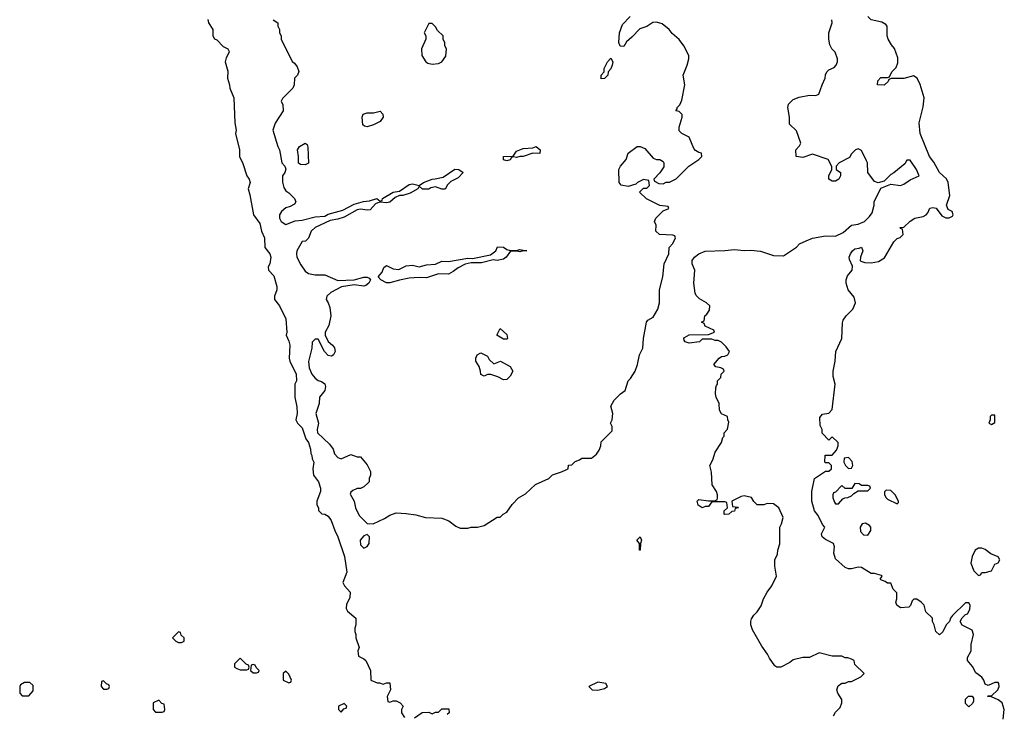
# Model space of a CAD drawing. Header units: inches. Extents: x 2789275 to 2951659, y 860290 to 1033804.
# Tile 227 of 256: x 2909914 to 2915969, y 942060 to 946330. Entities that reach past the tile are written whole.
import ezdxf

# ---------------------------------------------------------------- set-up
doc = ezdxf.new("R2010")
doc.units = ezdxf.units.IN
doc.header["$MEASUREMENT"] = 0
doc.layers.add('C9904', color=7, linetype='Continuous')
doc.layers.add('C9914', color=7, linetype='Continuous')

msp = doc.modelspace()

# ---------------------------------------------------------------- linework, layer by layer
at = {"layer": 'C9904', "color": 2, "elevation": 6}
msp.add_lwpolyline([(2909976.4, 942256.4), (2909943.6, 942256.4), (2909918, 942242), (2909914, 942230), (2909914, 942190), (2909930, 942174), (2909970, 942174), (2909996.4, 942203.6), (2909996.4, 942236.4)], close=True, dxfattribs=at)
at = {"layer": 'C9914', "color": 2}
for points, elevation in [([(2911472, 946330), (2911502, 946310), (2911502, 946290), (2911512, 946270), (2911512, 946250), (2911522, 946230), (2911522, 946210), (2911590, 946074), (2911603.6, 946063.6), (2911619.8, 946039.8), (2911631.1, 946011.1), (2911622, 945990), (2911604.7, 945970), (2911602, 945930), (2911594, 945910), (2911530, 945846), (2911522, 945830), (2911532.7, 945807.3), (2911534, 945770), (2911485.2, 945694.8), (2911470.9, 945650.9), (2911501, 945550), (2911511.3, 945530), (2911526.8, 945450), (2911544.7, 945430), (2911551.1, 945411.1), (2911544.7, 945390), (2911530.8, 945369.2), (2911530.7, 945330.7), (2911538, 945298), (2911550, 945278), (2911570, 945266), (2911604.7, 945230), (2911611.3, 945210), (2911603.6, 945196.4), (2911578, 945182), (2911550, 945173.2), (2911524.7, 945150), (2911511.3, 945130), (2911511.3, 945110), (2911521, 945090), (2911550, 945071), (2911607.3, 945092.7), (2911650, 945097.1), (2911730, 945118.4), (2911790, 945122), (2911810, 945133.7), (2911900.5, 945159.5), (2911970, 945195.3), (2912028.3, 945211.7), (2912064.5, 945215.5), (2912110, 945230.6), (2912130, 945214), (2912142, 945218), (2912146, 945230), (2912209.6, 945270.4), (2912250, 945276), (2912310, 945317.3), (2912330, 945320.7), (2912370, 945311.3), (2912398, 945330), (2912449.5, 945350.5), (2912469.2, 945350.8), (2912517.2, 945362.8), (2912590, 945411), (2912614, 945410), (2912642, 945390), (2912610, 945358), (2912565.4, 945334.6), (2912545.4, 945314.6), (2912530, 945288.7), (2912510, 945288.7), (2912470, 945302), (2912442.8, 945297.2), (2912430, 945289), (2912390, 945289), (2912370, 945306), (2912362, 945290), (2912315.9, 945264.1), (2912270.9, 945249.1), (2912250, 945248.7), (2912223.5, 945236.5), (2912190, 945209), (2912170, 945205.2), (2912130, 945209), (2912115.3, 945204.7), (2912102.8, 945197.2), (2912070, 945162), (2912050, 945159.3), (2912010, 945164.5), (2911990, 945160.9), (2911910, 945117), (2911870, 945102.9), (2911824.1, 945095.9), (2911730, 945052.7), (2911706.8, 945030), (2911690, 944988), (2911671, 944969), (2911650, 944966), (2911618, 944910), (2911616, 944890), (2911618.8, 944870), (2911642.5, 944822.5), (2911670, 944784.7), (2911690.7, 944770.7), (2911730, 944761), (2911790, 944761), (2911870, 944726), (2911970, 944730.7), (2912030, 944747.3), (2912050, 944746.8), (2912062, 944742), (2912071.1, 944731.1), (2912060.7, 944710), (2912043.4, 944696.6), (2912030, 944692.3), (2911970, 944700.7), (2911892.4, 944687.6), (2911827.9, 944652.1), (2911802.8, 944630), (2911798, 944610), (2911811, 944590), (2911821.4, 944561.4), (2911827.3, 944510), (2911816, 944450), (2911792, 944410), (2911792, 944390), (2911811.1, 944351.1), (2911838, 944330), (2911850, 944312), (2911854, 944290), (2911844.7, 944270), (2911835.9, 944264.1), (2911830, 944261.2), (2911810, 944265.2), (2911789, 944290), (2911750, 944366), (2911730, 944366), (2911712.7, 944347.3), (2911711.3, 944310), (2911690.5, 944229.5), (2911694.9, 944190), (2911710.4, 944150.4), (2911730, 944126), (2911750, 944111), (2911770, 944106), (2911790, 944091.3), (2911794.4, 944074.4), (2911790.8, 944050), (2911758, 944010), (2911754.8, 943970), (2911734.8, 943910), (2911750.5, 943850), (2911743, 943810), (2911746, 943790), (2911819.9, 943719.9), (2911840.7, 943690), (2911850, 943662), (2911870, 943638), (2911890, 943631.3), (2911950, 943658), (2911990, 943642), (2912010, 943642), (2912050, 943594), (2912071.6, 943551.6), (2912072, 943530), (2912062, 943510), (2912062, 943490), (2912056.9, 943483.1), (2912030, 943458), (2912010, 943448), (2911990, 943448), (2911963.6, 943436.4), (2911950, 943426), (2911946, 943414), (2911971, 943371), (2911978, 943330), (2912002, 943282), (2912050, 943232), (2912088.4, 943231.6), (2912156.5, 943263.5), (2912190, 943284.7), (2912230, 943298), (2912290, 943294.8), (2912350, 943286), (2912410, 943270.8), (2912510, 943266), (2912552, 943250), (2912596.9, 943216.9), (2912623.6, 943203.6), (2912670, 943204.7), (2912690, 943211), (2912728.9, 943211.1), (2912770, 943221), (2912850, 943271.3), (2912868, 943272), (2912886, 943290), (2912910, 943302), (2912942, 943350), (2912982, 943390), (2913024.7, 943415.3), (2913086.3, 943473.7), (2913168, 943510), (2913190, 943531.3), (2913246, 943550), (2913286, 943570), (2913288.9, 943591.1), (2913310, 943594), (2913330, 943614), (2913356.4, 943623.6), (2913370, 943634), (2913430, 943634), (2913460.4, 943659.6), (2913476.4, 943683.6), (2913488, 943710), (2913490, 943734), (2913556.4, 943803.6), (2913558, 943830), (2913548, 943850), (2913558, 943870), (2913562, 943910), (2913550, 943954), (2913570, 943992), (2913608, 944030), (2913638, 944050), (2913655.3, 944110), (2913670, 944124.7), (2913699, 944170), (2913713.2, 944210), (2913725.2, 944270), (2913745.2, 944310), (2913749.3, 944370), (2913768.4, 944471.6), (2913776.4, 944483.6), (2913810, 944502), (2913839, 944550), (2913849, 944590), (2913848.7, 944670), (2913868.7, 944750), (2913878, 944830), (2913906, 944890), (2913908, 944930), (2913930, 944954), (2913946, 944990), (2913942, 945002), (2913930, 945006), (2913848.9, 945008.9), (2913826, 945030), (2913827.3, 945067.3), (2913818, 945090), (2913826, 945110), (2913870, 945154), (2913906, 945170), (2913902, 945182), (2913850, 945188), (2913768.4, 945228.4), (2913726, 945270), (2913750, 945294), (2913770, 945294), (2913786, 945310), (2913782, 945342), (2913750, 945348), (2913714, 945330), (2913702, 945318), (2913656, 945304), (2913613.2, 945313.2), (2913601.2, 945330), (2913599, 945410), (2913609.5, 945430.5), (2913644, 945470), (2913655.3, 945510), (2913710, 945551), (2913730, 945551.3), (2913758, 945538), (2913810, 945478), (2913830, 945471), (2913850, 945470.8), (2913870, 945458), (2913874.8, 945450), (2913874.4, 945425.6), (2913851.3, 945388.7), (2913814, 945350), (2913818, 945338), (2913843.6, 945323.6), (2913870, 945322), (2913888.4, 945331.6), (2913910, 945332), (2913950, 945352), (2914029.5, 945430.5), (2914090, 945471.3), (2914108.7, 945490), (2914106, 945510), (2914090, 945513.2), (2914070, 945525.2), (2914058.9, 945538.9), (2914030, 945608), (2913986, 945630), (2913970, 945646), (2913968.7, 945670), (2913988.7, 945730), (2913988, 945748), (2913970, 945766), (2913948, 945770), (2913958, 945782), (2913958, 945790), (2913974, 945806), (2913985.6, 945834.4), (2914004, 945930), (2913994, 945990), (2914018, 946050), (2914028, 946090), (2914028, 946110), (2913998, 946170), (2913970, 946208), (2913926, 946246), (2913908, 946270), (2913864, 946304), (2913830, 946315.3), (2913807.1, 946312.9), (2913770, 946289), (2913726.4, 946273.6), (2913678, 946222), (2913645.4, 946194.6), (2913630, 946166), (2913607.3, 946167.3), (2913598, 946190), (2913602, 946250), (2913620.2, 946299.8), (2913668.7, 946350)], 10), ([(2915962, 942030), (2915968.7, 942090), (2915955.3, 942130), (2915930, 942148.7), (2915890, 942168), (2915866, 942170), (2915870, 942174), (2915890, 942174), (2915928, 942210), (2915938, 942230), (2915935.3, 942250), (2915930, 942255.3), (2915910, 942255.3), (2915870, 942238), (2915850, 942246), (2915842, 942270), (2915830, 942288), (2915794, 942314), (2915773.6, 942353.6), (2915742, 942390), (2915742, 942410), (2915764, 942450), (2915765.2, 942490), (2915779, 942550), (2915770, 942578), (2915710, 942608), (2915698, 942630), (2915710, 942654), (2915730, 942674), (2915742, 942678), (2915756.4, 942703.6), (2915758, 942730), (2915750, 942746), (2915730, 942746), (2915650, 942668), (2915638, 942650), (2915632, 942630), (2915612, 942610), (2915590, 942566), (2915570, 942548), (2915548, 942570), (2915538, 942610), (2915528, 942630), (2915528, 942650), (2915486, 942690), (2915475.3, 942730), (2915458, 942750), (2915430, 942768), (2915412.7, 942767.3), (2915402, 942758), (2915391.6, 942728.4), (2915382, 942718), (2915330, 942715.3), (2915308.7, 942730), (2915302, 942750), (2915308, 942770), (2915307.3, 942807.3), (2915286, 942830), (2915270, 942866), (2915250, 942866), (2915236.4, 942876.4), (2915210, 942886), (2915206, 942890), (2915218, 942910), (2915213.6, 942913.6), (2915170, 942926), (2915150, 942926), (2915090, 942962), (2915070, 942964), (2915030, 942954), (2915010, 942954), (2914990, 942962), (2914930, 943015.3), (2914920.9, 943050), (2914924, 943090), (2914918, 943110), (2914870, 943134), (2914849.2, 943150), (2914845.2, 943170), (2914866, 943210), (2914850, 943226), (2914823.1, 943283.1), (2914802, 943310), (2914786, 943370), (2914785.2, 943430), (2914802, 943510), (2914870, 943554), (2914890, 943554), (2914906, 943570), (2914906, 943590), (2914890, 943606), (2914870, 943606), (2914866, 943610), (2914867.3, 943652.7), (2914910, 943654), (2914936.4, 943683.6), (2914946, 943710), (2914946, 943730), (2914910, 943766), (2914890, 943746), (2914848.4, 943788.4), (2914848, 943810), (2914836.4, 943836.4), (2914834.6, 943885.4), (2914850, 943904.7), (2914890, 943912), (2914910, 943934), (2914928.7, 944090), (2914917.2, 944137.2), (2914916, 944170), (2914929.2, 944230), (2914933.2, 944290), (2914969.4, 944370.6), (2914973.2, 944466.8), (2914978, 944482), (2914995.3, 944510), (2915037.2, 944550), (2915053.2, 944590), (2915045.2, 944625.2), (2915008.7, 944670), (2914995.3, 944710), (2914995.3, 944730), (2915004, 944756), (2915034, 944790), (2915035.3, 944815.3), (2915016.4, 944856.4), (2915015.3, 944870), (2915022, 944890), (2915035.3, 944910), (2915050, 944921), (2915075.3, 944924.7), (2915090, 944932), (2915098, 944910), (2915084.7, 944870), (2915082, 944850), (2915086, 944846), (2915110, 944838), (2915150, 944836), (2915196, 944844), (2915232.9, 944867.1), (2915290, 944964.7), (2915310, 944984.7), (2915328.4, 944991.6), (2915346, 945010), (2915342, 945042), (2915330, 945046), (2915327.3, 945052.7), (2915350, 945054), (2915390, 945091), (2915418, 945110), (2915470, 945121), (2915488, 945130), (2915498, 945142), (2915510, 945171.3), (2915530, 945176), (2915550, 945171.3), (2915583.5, 945123.5), (2915610, 945111.3), (2915630, 945112), (2915650, 945122), (2915653.2, 945130), (2915648, 945150), (2915623.2, 945163.2), (2915612.3, 945190), (2915634, 945250), (2915623.5, 945330), (2915612.2, 945352.2), (2915570, 945391.5), (2915534.5, 945454.5), (2915509.1, 945489.1), (2915450.8, 945630), (2915444.2, 945695.8), (2915470, 945794), (2915475.4, 945850), (2915452.1, 945932.1), (2915432, 945970), (2915410, 945984), (2915350, 945969.3), (2915272, 945968), (2915258, 945962), (2915254, 945950), (2915230, 945928), (2915188.7, 945930), (2915190, 945954), (2915210, 945974), (2915250, 945974), (2915262, 945978), (2915278, 946010), (2915303.1, 946036.9), (2915314.6, 946065.4), (2915314.6, 946094.6), (2915293.6, 946153.6), (2915274.6, 946174.6), (2915255.3, 946210), (2915248.7, 946230), (2915248, 946290), (2915240.4, 946300.4), (2915214.6, 946314.6), (2915150, 946328.7), (2915128.7, 946350)], 2), ([(2911070.6, 946330.6), (2911076, 946310), (2911102, 946270), (2911102, 946230), (2911111.6, 946211.6), (2911126, 946206), (2911165.4, 946165.4), (2911194, 946150), (2911199.6, 946139.6), (2911202, 946130), (2911184.5, 946095.5), (2911178, 946070), (2911194.4, 946014.4), (2911191.3, 945970), (2911204.7, 945930), (2911206, 945910), (2911230.5, 945850), (2911236.8, 945696.8), (2911244.7, 945650), (2911241, 945630), (2911264.7, 945530), (2911266, 945490), (2911286.4, 945446.4), (2911310.9, 945370.9), (2911324.7, 945350), (2911331, 945330), (2911318, 945290), (2911330, 945254), (2911350.8, 945130), (2911390, 945078), (2911400.7, 945030), (2911418.8, 944990), (2911421, 944930), (2911451.3, 944890), (2911458, 944870), (2911452, 944830), (2911442, 944810), (2911444.7, 944790), (2911475.9, 944755.9), (2911496, 944690), (2911496, 944670), (2911481, 944630), (2911481, 944610), (2911510.9, 944570.9), (2911550.5, 944490.5), (2911556, 944410), (2911552, 944390), (2911570, 944354), (2911574.8, 944330), (2911571, 944250), (2911576, 944230), (2911614, 944150), (2911616, 944110), (2911606, 944090), (2911606.8, 944010), (2911618.8, 943950), (2911621, 943910), (2911612, 943870), (2911622, 943850), (2911650, 943822), (2911673, 943753), (2911690.7, 943730), (2911702, 943690), (2911703.6, 943663.6), (2911711.1, 943651.1), (2911712, 943630), (2911722, 943610), (2911716, 943570), (2911721, 943530), (2911751.3, 943490), (2911764.7, 943450), (2911764.7, 943430), (2911742, 943370), (2911742, 943350), (2911752, 943328), (2911752, 943312), (2911772, 943292), (2911790, 943291.3), (2911810, 943278), (2911830, 943252), (2911851, 943190), (2911870.8, 943150), (2911910.7, 943030), (2911925.4, 942934.6), (2911902, 942870), (2911912, 942850), (2911946, 942810), (2911944.7, 942775.3), (2911923.6, 942736.4), (2911922, 942710), (2911930, 942694), (2911982, 942650), (2911982, 942610), (2911974, 942590), (2911974, 942570), (2911982, 942550), (2911982, 942530), (2912002, 942470), (2911994, 942450), (2911998, 942418), (2912030, 942402), (2912042, 942390), (2912071.3, 942330), (2912074, 942270), (2912112.7, 942252.7), (2912127.3, 942252.7), (2912150, 942244.7), (2912170, 942254), (2912190, 942254), (2912194, 942210), (2912174, 942170), (2912178, 942138), (2912190, 942134), (2912210, 942142), (2912230, 942142), (2912254, 942130), (2912272, 942110), (2912262, 942090), (2912262, 942070), (2912279.6, 942039.6)], 6), ([(2914918, 942050), (2914930, 942074), (2914959, 942101), (2914968.9, 942131.1), (2914969, 942150), (2914945.2, 942190), (2914939, 942210), (2914946, 942234), (2914970, 942252), (2914990, 942252), (2915010, 942262), (2915030, 942262), (2915086, 942290), (2915106, 942310), (2915050, 942366), (2915046, 942390), (2915030, 942398), (2915007.3, 942407.3), (2914990, 942408), (2914970, 942418), (2914910, 942418), (2914830, 942438), (2914771.1, 942408.9), (2914730, 942408.7), (2914670, 942395.3), (2914650, 942378), (2914594, 942350), (2914570, 942349), (2914558, 942358), (2914524.1, 942404.1), (2914513.2, 942430), (2914478.6, 942478.6), (2914420.1, 942580.1), (2914409.4, 942610), (2914409.3, 942630.7), (2914413.2, 942646.8), (2914428.7, 942670), (2914448.7, 942690), (2914473.6, 942726.4), (2914488.7, 942770), (2914509.5, 942810.5), (2914539, 942850), (2914568.7, 942910), (2914558, 942970), (2914558, 943010), (2914574.6, 943045.4), (2914575.3, 943070), (2914588.4, 943108.4), (2914588, 943210), (2914598, 943230), (2914608, 943270), (2914582, 943330), (2914550, 943354), (2914510, 943355.3), (2914490, 943348), (2914448.4, 943348.4), (2914428, 943368), (2914413.6, 943393.6), (2914370, 943402), (2914350, 943398), (2914294, 943370), (2914298, 943338), (2914330, 943334), (2914334, 943330), (2914314, 943326), (2914310, 943308), (2914292.7, 943307.3), (2914274, 943290), (2914251.1, 943288.9), (2914246, 943290), (2914246, 943310), (2914266, 943330), (2914262, 943362), (2914250, 943366), (2914170, 943366), (2914150, 943338), (2914130, 943338), (2914110, 943329.2), (2914086.3, 943346.3), (2914079, 943370), (2914090, 943381), (2914150, 943371.3), (2914187.3, 943372.7), (2914202, 943378), (2914206, 943390), (2914206, 943410), (2914198, 943430), (2914173.2, 943470), (2914168.9, 943548.9), (2914158, 943590), (2914176.4, 943623.6), (2914190, 943672), (2914228.7, 943730), (2914238, 943762), (2914246, 943770), (2914246, 943790), (2914267.3, 943812.7), (2914275.3, 943855.3), (2914268, 943870), (2914266, 943890), (2914230, 943908), (2914218, 943930), (2914215.3, 943970), (2914197.2, 944010), (2914193.2, 944030), (2914194, 944066), (2914198, 944082), (2914206, 944090), (2914206, 944110), (2914226, 944130), (2914228.4, 944151.6), (2914246, 944170), (2914242, 944182), (2914226, 944190), (2914195.3, 944195.3), (2914182, 944210), (2914215.3, 944250), (2914230, 944258.8), (2914250, 944261), (2914268, 944270), (2914278, 944290), (2914259, 944319), (2914230, 944348), (2914210, 944358), (2914190, 944358), (2914170, 944366), (2914110, 944366), (2914094, 944350), (2914030, 944342), (2914006, 944350), (2914000.4, 944360.4), (2913998, 944370), (2914003.1, 944376.9), (2914030, 944392), (2914150, 944394), (2914186, 944410), (2914182, 944422), (2914130, 944446), (2914122, 944462), (2914106, 944470), (2914122, 944478), (2914128, 944510), (2914140.4, 944519.6), (2914156.4, 944543.6), (2914158, 944570), (2914138, 944590), (2914093.6, 944613.6), (2914074.6, 944634.6), (2914068.4, 944648.4), (2914059, 944710), (2914065.2, 944790), (2914049.6, 944830), (2914049.6, 944850), (2914062.7, 944870), (2914090, 944890.5), (2914130, 944907.7), (2914250, 944910.4), (2914310, 944917.3), (2914370, 944910.8), (2914410, 944914), (2914470, 944906.8), (2914550, 944881), (2914610, 944878), (2914690, 944931.3), (2914710, 944951.3), (2914749.3, 944970.7), (2914790, 944986), (2914870, 945001), (2914930, 944998.8), (2914978, 945022), (2915030, 945066.8), (2915070, 945074), (2915108.7, 945090), (2915140.4, 945119.6), (2915156.4, 945143.6), (2915168.7, 945190), (2915168.9, 945211.1), (2915210, 945294), (2915270, 945318), (2915330, 945311.3), (2915350, 945318), (2915390, 945344.7), (2915446, 945370), (2915428.9, 945408.9), (2915390, 945466), (2915370, 945466), (2915356.9, 945443.1), (2915290, 945388), (2915270, 945378), (2915230, 945338), (2915192, 945328), (2915170, 945335.3), (2915128.7, 945390), (2915128, 945450), (2915122, 945462), (2915090, 945526), (2915070, 945535.3), (2915054, 945530), (2915030, 945506), (2915016.9, 945483.1), (2914954, 945450), (2914934, 945430), (2914934, 945410), (2914962, 945390), (2914962, 945370), (2914950.9, 945349.1), (2914930, 945338), (2914910, 945338), (2914888.9, 945348.9), (2914888.9, 945371.1), (2914908, 945410), (2914907.3, 945427.3), (2914886, 945470), (2914790, 945504), (2914730, 945482), (2914688, 945490), (2914686, 945530), (2914710, 945554), (2914718, 945570), (2914690, 945646), (2914648.4, 945688.4), (2914648.7, 945730), (2914637.2, 945790), (2914641.2, 945810), (2914670, 945838.8), (2914706.3, 945853.7), (2914770, 945866), (2914810, 945864.7), (2914828.4, 945871.6), (2914848, 945930), (2914868, 945970), (2914868.4, 945991.6), (2914878, 946010), (2914890, 946022), (2914923.1, 946036.9), (2914935.3, 946050), (2914942, 946070), (2914942, 946090), (2914928, 946130), (2914908, 946150), (2914895.3, 946175.3), (2914889, 946210), (2914889.2, 946250), (2914909.2, 946310), (2914909, 946330)], 6), ([(2912341.2, 942038.8), (2912388.4, 942071.6), (2912430, 942074), (2912450, 942062), (2912470, 942074), (2912490, 942074), (2912510, 942094), (2912552.7, 942092.7), (2912554, 942070), (2912542, 942058)], 6)]:
    msp.add_lwpolyline(points, dxfattribs=dict(at, elevation=elevation))
for points, elevation in [([(2912450, 946306), (2912430, 946306), (2912402, 946250), (2912412, 946230), (2912412, 946210), (2912384.7, 946150), (2912386, 946110), (2912410.9, 946070.9), (2912423.5, 946063.5), (2912450, 946056), (2912490, 946061), (2912510, 946072), (2912533.6, 946106.4), (2912538, 946150), (2912528, 946170), (2912527.3, 946187.3), (2912518, 946210), (2912518, 946230), (2912483.1, 946263.1), (2912470, 946286)], 14), ([(2913490, 945966), (2913488.7, 945990), (2913508, 946010), (2913509.1, 946030.9), (2913518, 946050), (2913529.1, 946070.9), (2913550, 946094), (2913562, 946070), (2913558, 946050), (2913550, 946028), (2913532, 946010), (2913531.3, 945990), (2913510, 945968)], 10), ([(2912050, 945672), (2912035.1, 945675.1), (2912023.7, 945683.7), (2912019.6, 945730), (2912025.6, 945750), (2912050, 945758.4), (2912090, 945757.6), (2912130, 945767.7), (2912147.7, 945750), (2912148.2, 945730), (2912130, 945705.1), (2912090, 945684.2)], 10), ([(2911670, 945438), (2911640.4, 945440.4), (2911628.7, 945448.7), (2911629, 945490), (2911622, 945530), (2911635.3, 945550), (2911670, 945572), (2911682, 945562), (2911685.4, 945545.4), (2911690, 945448.7)], 10), ([(2913111.6, 945508.4), (2913070, 945508.7), (2913010, 945488.7), (2912990, 945488.7), (2912970, 945482), (2912950, 945486), (2912938, 945482), (2912930, 945468), (2912910, 945462), (2912888.4, 945468.4), (2912888.7, 945490), (2912948, 945492), (2912970, 945522), (2913010, 945538), (2913070, 945542), (2913090, 945551.3), (2913114, 945530)], 10), ([(2912930, 944912), (2912970, 944912), (2912990, 944918), (2913032, 944910), (2913010, 944909), (2912990, 944902), (2912970, 944908), (2912932.7, 944907.3), (2912906, 944870), (2912890, 944857.2), (2912850, 944849.4), (2912826, 944854), (2912754.6, 944834.6), (2912690, 944835.3), (2912653.7, 944826.3), (2912610, 944805.2), (2912578.8, 944781.2), (2912550, 944766.6), (2912490, 944767.3), (2912416.4, 944743.6), (2912370, 944745.6), (2912310, 944740.9), (2912250, 944729.5), (2912190, 944712.3), (2912170, 944712.7), (2912135.3, 944730), (2912118, 944750), (2912142, 944778), (2912154, 944806), (2912170, 944818), (2912210, 944798.8), (2912244.7, 944795.3), (2912290, 944816), (2912330, 944821), (2912370, 944811), (2912416, 944824), (2912470, 944827.3), (2912510, 944846), (2912550, 944842.8), (2912670, 944864.7), (2912698, 944862), (2912810, 944884.7), (2912842, 944910), (2912852.7, 944932.7), (2912890, 944932), (2912910, 944918)], 10), ([(2912890, 944366), (2912848, 944390), (2912869, 944431), (2912910, 944394), (2912914, 944370), (2912910, 944366)], 10), ([(2912830, 944214), (2912870, 944231.3), (2912930, 944198), (2912946, 944170), (2912930, 944138), (2912910, 944118), (2912890, 944115.3), (2912855.1, 944135.1), (2912811.1, 944148.9), (2912791.3, 944148.7), (2912770, 944138), (2912748.9, 944148.9), (2912748, 944170), (2912739, 944199), (2912718, 944230), (2912718, 944250), (2912728, 944270), (2912750, 944282), (2912790, 944262), (2912801, 944241)], 10), ([(2915910, 943898), (2915890, 943898), (2915882, 943890), (2915882, 943870), (2915874, 943850), (2915890, 943842), (2915910, 943854)], 2), ([(2915010, 943638), (2914984.7, 943635.3), (2914982, 943610), (2914992, 943590), (2915010, 943572), (2915030, 943574), (2915038, 943590), (2915033.6, 943613.6)], 2), ([(2915050, 943478), (2915032, 943448), (2914990, 943448), (2914970, 943466), (2914930, 943426), (2914918, 943422), (2914914, 943410), (2914914, 943390), (2914923.6, 943363.6), (2914930, 943354), (2914950, 943354), (2914976.4, 943383.6), (2914988.4, 943391.6), (2915007.3, 943392.7), (2915030, 943402), (2915043.1, 943416.9), (2915070, 943434), (2915130, 943434), (2915146, 943450), (2915142, 943462), (2915130, 943466), (2915090, 943466), (2915076.4, 943476.4)], 2), ([(2915242, 943438), (2915232.7, 943427.3), (2915232, 943410), (2915242, 943390), (2915250, 943382), (2915310, 943354), (2915318, 943362), (2915318, 943370), (2915298, 943410), (2915270, 943435.3)], 2), ([(2915114.6, 943234.6), (2915094, 943230), (2915082, 943210), (2915083.6, 943183.6), (2915103.6, 943163.6), (2915130, 943162), (2915148, 943190), (2915148, 943210), (2915140.4, 943220.4)], 2), ([(2912050, 943166), (2912030, 943158), (2912007.3, 943130), (2912010, 943102), (2912030, 943082), (2912050, 943092), (2912062, 943110), (2912066, 943150)], 10), ([(2913730, 943068), (2913726, 943070), (2913726, 943110), (2913709, 943130), (2913730, 943151.3), (2913738, 943130), (2913731.3, 943110)], 6), ([(2915830, 943082), (2915810, 943082), (2915790, 943068), (2915771, 943030), (2915762.8, 942990), (2915782, 942942), (2915810, 942914), (2915822, 942918), (2915830, 942932), (2915850, 942932), (2915890, 942942), (2915910, 942982), (2915930, 942992), (2915942, 943010), (2915930, 943028), (2915886, 943046), (2915850, 943074)], 2), ([(2910890, 942566), (2910854, 942530), (2910874, 942510), (2910890, 942502), (2910910, 942502), (2910926, 942510), (2910926, 942530), (2910907.3, 942547.3), (2910902, 942562)], 6), ([(2911270, 942406), (2911234, 942370), (2911234, 942350), (2911250, 942342), (2911270, 942334), (2911310, 942334), (2911322, 942338), (2911326, 942350), (2911322, 942362), (2911307.3, 942367.3)], 6), ([(2911350, 942366), (2911338, 942362), (2911334, 942330), (2911350, 942314), (2911370, 942314), (2911382, 942318), (2911386, 942330), (2911367.3, 942347.3), (2911362, 942362)], 6), ([(2911550, 942326), (2911534, 942310), (2911534, 942270), (2911570, 942254), (2911582, 942258), (2911586, 942270), (2911570, 942306)], 6), ([(2910430, 942266), (2910418, 942262), (2910414, 942230), (2910430, 942214), (2910450, 942214), (2910462, 942218), (2910466, 942230), (2910462, 942242), (2910447.3, 942247.3)], 6), ([(2913470, 942257.2), (2913414, 942230), (2913434, 942210), (2913470, 942207.7), (2913510, 942218), (2913528, 942230), (2913518, 942250)], 10), ([(2915750, 942106), (2915730, 942126), (2915730, 942154), (2915748.4, 942171.6), (2915770, 942172), (2915779.6, 942159.6), (2915779.6, 942140.4), (2915772.7, 942127.3)], 2), ([(2910770, 942146), (2910734, 942130), (2910734, 942090), (2910750, 942074), (2910790, 942074), (2910802, 942078), (2910806, 942090), (2910802, 942122), (2910787.3, 942127.3)], 6), ([(2911910, 942126), (2911874, 942110), (2911874, 942090), (2911890, 942074), (2911907.3, 942092.7), (2911922, 942098), (2911926, 942110)], 6)]:
    msp.add_lwpolyline(points, close=True, dxfattribs=dict(at, elevation=elevation))

doc.saveas('drawing.dxf')
